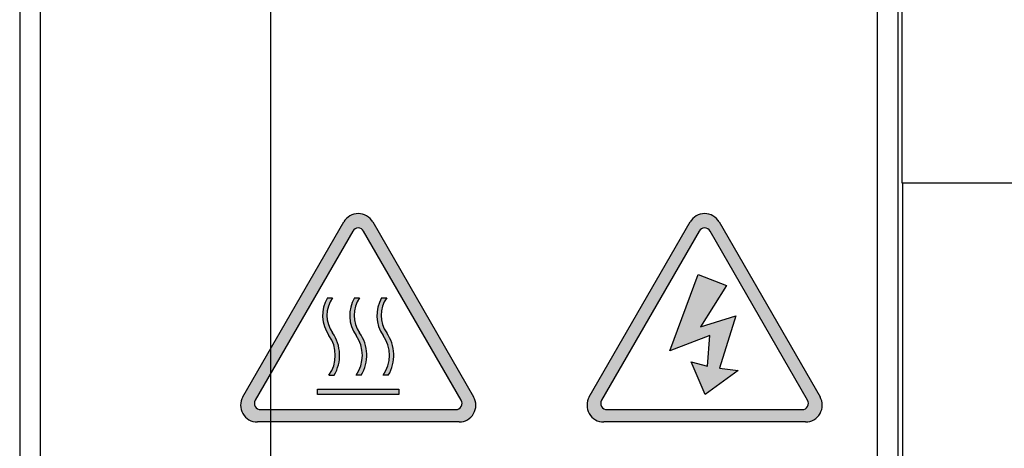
# Model space of a CAD drawing. Extents: x 14135 to 14394, y -3454 to -3177.
# Tile 8 of 25: x 14135 to 14158, y -3345 to -3335. Entities that reach past the tile are written whole.
import ezdxf

# ---------------------------------------------------------------- set-up
doc = ezdxf.new("R2010")
doc.units = 0
doc.linetypes.add('DASHED2', pattern=[9.524999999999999, 6.35, -3.175])
doc.layers.get('DEFPOINTS').update_dxf_attribs({"color": 8, "linetype": 'CONTINUOUS'})
doc.layers.add('TEXT', color=2, linetype='CONTINUOUS')
doc.layers.add('圖層1', color=3, linetype='DASHED2')
doc.styles.get("Standard").update_dxf_attribs({"font": 'PMingLiU.ttf'})
doc.dimstyles.new('ISO-25', dxfattribs={"dimtxt": 3, "dimasz": 3, "dimexe": 1, "dimexo": 1, "dimgap": 2, "dimtad": 2, "dimtih": 1, "dimtoh": 1, "dimtxsty": 'STANDARD', "dimcen": 0, "dimclrd": 256, "dimclre": 256, "dimclrt": 256, "dimazin": 3, "dimtfac": 1, "dimtmove": 0, "dimatfit": 3})

# ---------------------------------------------------------------- blocks, each defined once
blk = doc.blocks.new('*D7')
at = {"layer": 'DEFPOINTS', "color": 0}
for p in [(14140.83635387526, -3190.455031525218), (14178.83635387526, -3203.377065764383), (14140.83635387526, -3353.377065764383)]:
    blk.add_point(p, dxfattribs=at)
at = {"layer": 'TEXT', "color": 7}
for p, q in [((14140.83635387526, -3352.377065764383), (14140.83635387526, -3189.455031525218)), ((14178.83635387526, -3202.377065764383), (14178.83635387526, -3189.455031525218)), ((14175.83635387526, -3190.455031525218), (14143.83635387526, -3190.455031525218))]:
    blk.add_line(p, q, dxfattribs=at)
for points in [[(14143.83635387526, -3189.955031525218), (14143.83635387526, -3190.955031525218), (14140.83635387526, -3190.455031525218)], [(14175.83635387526, -3189.955031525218), (14175.83635387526, -3190.955031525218), (14178.83635387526, -3190.455031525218)]]:
    blk.add_solid(points, dxfattribs=at)
at = {"layer": 'TEXT', "color": 7, "insert": (14159.83635387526, -3186.784973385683), "char_height": 3, "attachment_point": 5}
blk.add_mtext('38', dxfattribs=at)
blk = doc.blocks.new('*D8')
at = {"layer": 'DEFPOINTS', "color": 0}
for p in [(14178.83635387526, -3203.377065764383), (14140.83635387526, -3353.377065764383), (14192.82424644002, -3353.377065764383)]:
    blk.add_point(p, dxfattribs=at)
at = {"layer": 'TEXT', "color": 7}
for p, q in [((14179.83635387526, -3203.377065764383), (14193.82424644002, -3203.377065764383)), ((14192.82424644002, -3206.377065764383), (14192.82424644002, -3350.377065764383)), ((14141.83635387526, -3353.377065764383), (14193.82424644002, -3353.377065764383))]:
    blk.add_line(p, q, dxfattribs=at)
for points in [[(14192.32424644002, -3206.377065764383), (14193.32424644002, -3206.377065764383), (14192.82424644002, -3203.377065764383)], [(14192.32424644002, -3350.377065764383), (14193.32424644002, -3350.377065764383), (14192.82424644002, -3353.377065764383)]]:
    blk.add_solid(points, dxfattribs=at)
at = {"layer": 'TEXT', "color": 7, "insert": (14197.68907202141, -3278.377065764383), "char_height": 3, "attachment_point": 5}
blk.add_mtext('150', dxfattribs=at)

msp = doc.modelspace()

# ---------------------------------------------------------------- hatches: boundary and pattern name
at = {"layer": '圖層1'}
h = msp.add_hatch(color=256, dxfattribs=at)
edge = h.paths.add_edge_path(flags=0)
edge.add_line((14142.19023230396, -3341.226850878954), (14142.31329486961, -3341.226850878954))
edge.add_arc((14142.90689025, -3341.644429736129), 0.7257599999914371, 144.8746139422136, 215.1253860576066)
edge.add_arc((14141.55010080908, -3342.598895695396), 0.9331200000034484, -30.75965840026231, 35.125386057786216, ccw=False)
edge.add_line((14142.35194968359, -3343.076128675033), (14142.22849552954, -3343.076128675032))
edge.add_arc((14141.55010080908, -3342.598895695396), 0.8294400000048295, 324.8746139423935, 395.1253860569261)
edge.add_arc((14142.90689025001, -3341.644429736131), 0.8294399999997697, 149.7717028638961, 215.1253860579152, ccw=False)
edge = h.paths.add_edge_path()
edge.add_arc((14142.92837561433, -3339.613410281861), 0.4000000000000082, 29.99999999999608, 150.0000000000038)
edge.add_line((14142.58196545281, -3339.413410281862), (14140.17044514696, -3343.590285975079))
edge.add_arc((14140.51685530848, -3343.790285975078), 0.3999999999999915, 150.0000000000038, 270)
edge.add_line((14140.51685530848, -3344.190285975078), (14145.33989592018, -3344.190285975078))
edge.add_arc((14145.33989592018, -3343.790285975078), 0.3999999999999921, 270, 389.9999999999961)
edge.add_line((14145.68630608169, -3343.590285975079), (14143.27478577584, -3339.413410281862))
edge = h.paths.add_edge_path(flags=0)
edge.add_arc((14142.84610080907, -3342.598895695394), 0.8294400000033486, 324.8746139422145, 395.1253860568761)
edge.add_arc((14144.20289025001, -3341.644429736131), 0.8294399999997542, 149.7717028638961, 215.1253860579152, ccw=False)
edge.add_line((14143.48623230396, -3341.226850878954), (14143.60929486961, -3341.226850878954))
edge.add_arc((14144.20289025, -3341.644429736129), 0.72575999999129, 144.8746139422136, 215.1253860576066)
edge.add_arc((14142.84610080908, -3342.598895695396), 0.933120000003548, -30.75965840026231, 35.125386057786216, ccw=False)
edge.add_line((14143.64794968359, -3343.076128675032), (14143.52449552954, -3343.076128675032))
edge = h.paths.add_edge_path(flags=16)
edge.add_arc((14142.92837561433, -3339.705010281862), 0.150000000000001, 29.99999999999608, 150.0000000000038)
edge.add_line((14142.79847180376, -3339.630010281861), (14140.4662794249, -3343.66948597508))
edge.add_arc((14140.59618323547, -3343.744485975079), 0.1499999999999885, 150.0000000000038, 270)
edge.add_line((14140.59618323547, -3343.894485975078), (14145.26056799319, -3343.894485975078))
edge.add_arc((14145.26056799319, -3343.744485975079), 0.1499999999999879, 270, 389.9999999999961)
edge.add_line((14145.39047180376, -3343.66948597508), (14143.0582794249, -3339.630010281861))
edge = h.paths.add_edge_path(flags=0)
edge.add_arc((14142.19810080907, -3342.598895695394), 0.8294400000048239, 324.8746139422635, 395.1253860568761)
edge.add_arc((14143.55489025, -3341.644429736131), 0.829439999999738, 149.7717028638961, 215.1253860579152, ccw=False)
edge.add_line((14142.83823230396, -3341.226850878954), (14142.9612948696, -3341.226850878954))
edge.add_arc((14143.55489025, -3341.644429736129), 0.7257599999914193, 144.8746139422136, 215.1253860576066)
edge.add_arc((14142.19810080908, -3342.598895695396), 0.9331200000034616, -30.75965840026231, 35.125386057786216, ccw=False)
edge.add_line((14142.99994968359, -3343.076128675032), (14142.87649552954, -3343.076128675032))
h.paths.add_polyline_path([(14141.95637561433, -3343.538085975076), (14141.95637561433, -3343.408485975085), (14143.90037561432, -3343.408485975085), (14143.90037561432, -3343.538085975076)], flags=0)
h = msp.add_hatch(color=256, dxfattribs=at)
edge = h.paths.add_edge_path()
edge.add_arc((14151.20829111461, -3339.613410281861), 0.3999999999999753, 29.99999998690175, 149.9999999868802)
edge.add_line((14150.86188095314, -3339.413410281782), (14148.45036064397, -3343.590285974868))
edge.add_arc((14148.79677080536, -3343.790285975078), 0.4000000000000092, 149.9999999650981, 270)
edge.add_line((14148.79677080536, -3344.190285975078), (14153.61981141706, -3344.190285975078))
edge.add_arc((14153.61981141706, -3343.790285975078), 0.3999999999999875, 270, 389.99999996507)
edge.add_line((14153.9662215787, -3343.59028597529), (14151.55470127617, -3339.41341028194))
edge = h.paths.add_edge_path(flags=16)
edge.add_arc((14148.87609873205, -3343.744485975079), 0.1499999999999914, 150.0000000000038, 270)
edge.add_line((14148.87609873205, -3343.894485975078), (14153.54048348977, -3343.89448597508))
edge.add_arc((14153.54048348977, -3343.744485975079), 0.1500000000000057, 270, 389.9999999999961)
edge.add_line((14153.67038730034, -3343.66948597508), (14151.33819492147, -3339.630010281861))
edge.add_arc((14151.20829111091, -3339.705010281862), 0.1500000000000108, 29.99999999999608, 150.0000000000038)
edge.add_line((14151.07838730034, -3339.630010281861), (14148.74619492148, -3343.66948597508))
h.paths.add_polyline_path([(14151.05452862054, -3340.667152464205), (14151.73128225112, -3340.927840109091), (14151.11092475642, -3341.918453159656), (14151.95686679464, -3341.657765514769), (14151.56209384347, -3342.909066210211), (14152.01326293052, -3342.96120373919), (14151.22371702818, -3343.534716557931), (14150.8853402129, -3342.752653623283), (14151.28011316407, -3342.856928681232), (14151.33650929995, -3342.127003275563), (14150.37777498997, -3342.491965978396)], flags=0)

# ---------------------------------------------------------------- linework, layer by layer
at = {"layer": 'TEXT', "color": 7}
for p, q in [((14134.83635387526, -3240.127065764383), (14134.83635387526, -3356.169958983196)), ((14135.33635387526, -3356.169958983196), (14135.33635387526, -3240.127065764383)), ((14155.33143879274, -3323.071808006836), (14155.33143879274, -3346.101942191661)), ((14155.83126745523, -3346.101942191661), (14155.83126745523, -3323.071808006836)), ((14155.92326091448, -3331.977065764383), (14155.92326091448, -3338.477065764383)), ((14155.92326091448, -3338.477065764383), (14158.73635387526, -3338.477065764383)), ((14155.94944683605, -3345.077065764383), (14155.94944683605, -3338.477065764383))]:
    msp.add_line(p, q, dxfattribs=at)
at = {"layer": '圖層1', "linetype": 'CONTINUOUS'}
for p, q in [((14140.17044514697, -3343.590285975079), (14142.58196545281, -3339.413410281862)), ((14142.79847180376, -3339.630010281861), (14140.4662794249, -3343.66948597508)), ((14145.39047180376, -3343.66948597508), (14143.05827942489, -3339.630010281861)), ((14143.27478577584, -3339.413410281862), (14145.68630608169, -3343.590285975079)), ((14148.45036064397, -3343.590285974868), (14150.86188095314, -3339.413410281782)), ((14151.07838730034, -3339.630010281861), (14148.74619492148, -3343.66948597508)), ((14153.67038730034, -3343.66948597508), (14151.33819492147, -3339.630010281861)), ((14151.55470127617, -3339.41341028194), (14153.9662215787, -3343.59028597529)), ((14150.37777498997, -3342.491965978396), (14151.05452862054, -3340.667152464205)), ((14151.05452862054, -3340.667152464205), (14151.73128225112, -3340.927840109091)), ((14151.73128225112, -3340.927840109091), (14151.11092475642, -3341.918453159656)), ((14142.19023230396, -3341.226850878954), (14142.31329486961, -3341.226850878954)), ((14142.83823230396, -3341.226850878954), (14142.9612948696, -3341.226850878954)), ((14143.48623230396, -3341.226850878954), (14143.60929486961, -3341.226850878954)), ((14151.11092475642, -3341.918453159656), (14151.95686679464, -3341.657765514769)), ((14151.95686679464, -3341.657765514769), (14151.56209384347, -3342.909066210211)), ((14151.33650929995, -3342.127003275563), (14150.37777498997, -3342.491965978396)), ((14151.28011316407, -3342.856928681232), (14151.33650929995, -3342.127003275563)), ((14151.22371702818, -3343.534716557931), (14150.8853402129, -3342.752653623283)), ((14150.8853402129, -3342.752653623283), (14151.28011316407, -3342.856928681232)), ((14151.56209384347, -3342.909066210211), (14152.01326293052, -3342.96120373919)), ((14142.22849552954, -3343.076128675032), (14142.35194968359, -3343.076128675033)), ((14142.99994968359, -3343.076128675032), (14142.87649552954, -3343.076128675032)), ((14143.64794968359, -3343.076128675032), (14143.52449552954, -3343.076128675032)), ((14152.01326293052, -3342.96120373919), (14151.22371702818, -3343.534716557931)), ((14141.95637561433, -3343.408485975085), (14143.90037561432, -3343.408485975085)), ((14141.95637561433, -3343.538085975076), (14141.95637561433, -3343.408485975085)), ((14143.90037561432, -3343.408485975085), (14143.90037561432, -3343.538085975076)), ((14143.90037561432, -3343.538085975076), (14141.95637561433, -3343.538085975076)), ((14140.59618323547, -3343.894485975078), (14145.26056799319, -3343.894485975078)), ((14148.87609873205, -3343.894485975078), (14153.54048348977, -3343.89448597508)), ((14145.33989592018, -3344.190285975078), (14140.51685530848, -3344.190285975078)), ((14153.61981141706, -3344.190285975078), (14148.79677080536, -3344.190285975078))]:
    msp.add_line(p, q, dxfattribs=at)
for centre, radius, start, end in [((14142.92837561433, -3339.613410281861), 0.4000000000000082, 30.00000000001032, 149.9999999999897), ((14151.20829111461, -3339.613410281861), 0.3999999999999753, 29.99999998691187, 149.9999999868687), ((14142.92837561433, -3339.705010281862), 0.150000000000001, 30.00000000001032, 149.9999999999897), ((14151.20829111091, -3339.705010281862), 0.1500000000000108, 30.00000000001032, 149.9999999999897), ((14142.90689025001, -3341.644429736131), 0.8294399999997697, 149.7717028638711, 215.1253860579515), ((14142.90689025, -3341.644429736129), 0.7257599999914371, 144.874613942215, 215.1253860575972), ((14143.55489025, -3341.644429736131), 0.829439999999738, 149.7717028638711, 215.1253860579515), ((14143.55489025, -3341.644429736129), 0.7257599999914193, 144.874613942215, 215.1253860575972), ((14144.20289025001, -3341.644429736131), 0.8294399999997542, 149.7717028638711, 215.1253860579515), ((14144.20289025, -3341.644429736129), 0.72575999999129, 144.874613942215, 215.1253860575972), ((14141.55010080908, -3342.598895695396), 0.8294400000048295, 324.8746139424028, 35.12538605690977), ((14141.55010080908, -3342.598895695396), 0.9331200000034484, 329.2403415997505, 35.12538605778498), ((14142.19810080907, -3342.598895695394), 0.8294400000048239, 324.8746139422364, 35.12538605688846), ((14142.19810080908, -3342.598895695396), 0.9331200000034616, 329.2403415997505, 35.12538605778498), ((14142.84610080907, -3342.598895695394), 0.8294400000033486, 324.874613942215, 35.12538605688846), ((14142.84610080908, -3342.598895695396), 0.933120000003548, 329.2403415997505, 35.12538605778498), ((14140.51685530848, -3343.790285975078), 0.3999999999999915, 149.9999999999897, 270), ((14145.33989592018, -3343.790285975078), 0.3999999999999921, 270, 30.00000000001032), ((14148.79677080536, -3343.790285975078), 0.4000000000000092, 149.9999999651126, 270), ((14153.61981141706, -3343.790285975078), 0.3999999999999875, 270, 29.99999996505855), ((14140.59618323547, -3343.744485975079), 0.1499999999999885, 149.9999999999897, 270), ((14145.26056799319, -3343.744485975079), 0.1499999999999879, 270, 30.00000000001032), ((14148.87609873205, -3343.744485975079), 0.1499999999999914, 149.9999999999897, 270), ((14153.54048348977, -3343.744485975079), 0.1500000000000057, 270, 30.00000000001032)]:
    msp.add_arc(centre, radius, start, end, dxfattribs=at)

# ---------------------------------------------------------------- dimensions: what is measured, and where the dimension line sits
at = {"layer": 'TEXT', "color": 7}
dim = msp.add_linear_dim(base=(14140.83635387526, -3190.455031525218), p1=(14178.83635387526, -3203.377065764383), p2=(14140.83635387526, -3353.377065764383), dimstyle='ISO-25', override={"dimclrd": 7, "dimclre": 7, "dimclrt": 7}, dxfattribs=at)
dim.commit()
dim.dimension.update_dxf_attribs({"geometry": '*D7', "text_midpoint": (14159.83635387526, -3186.784973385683)})
dim = msp.add_linear_dim(base=(14192.82424644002, -3353.377065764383), p1=(14178.83635387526, -3203.377065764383), p2=(14140.83635387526, -3353.377065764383), angle=90, dimstyle='ISO-25', override={"dimclrd": 7, "dimclre": 7, "dimclrt": 7}, dxfattribs=at)
dim.commit()
dim.dimension.update_dxf_attribs({"geometry": '*D8', "text_midpoint": (14192.82424644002, -3278.377065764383), "dimtype": 160})

doc.saveas('drawing.dxf')
